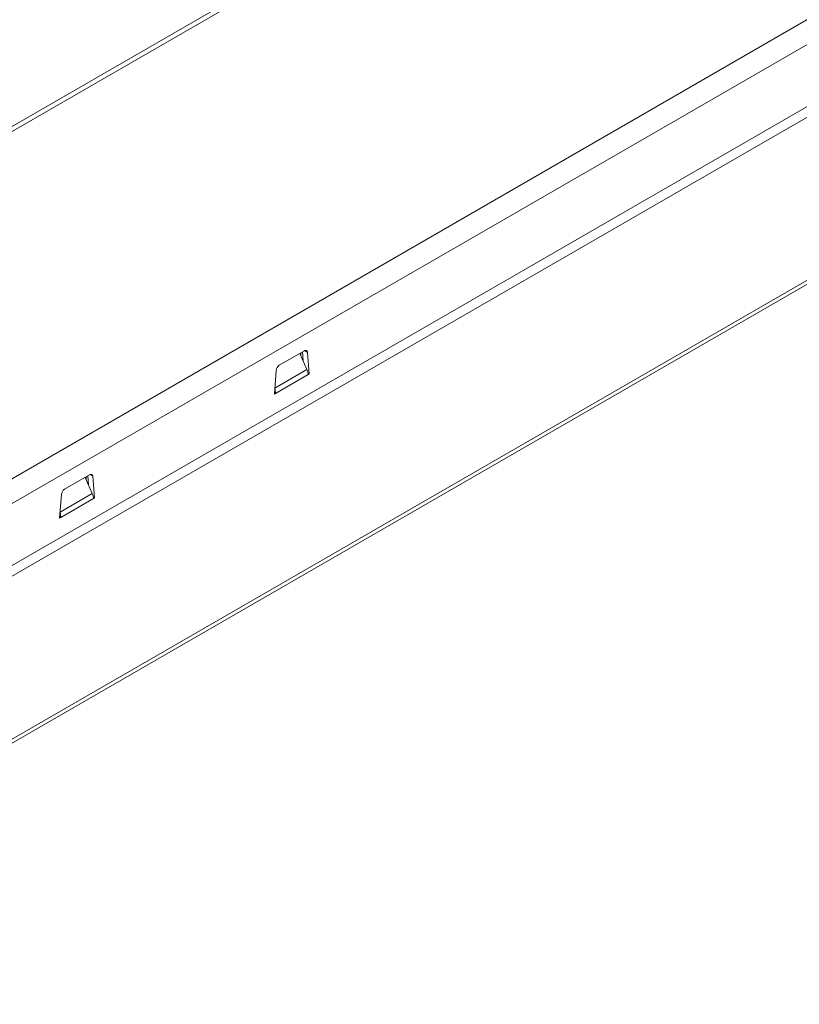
# Model space of a CAD drawing. Header units: millimetres. Extents: x 0 to 840, y -35 to 594.
# Tile 12 of 14: x 621 to 673, y 205 to 270. Entities that reach past the tile are written whole.
import ezdxf

# ---------------------------------------------------------------- set-up
doc = ezdxf.new("R2010")
doc.units = ezdxf.units.MM
doc.header["$LTSCALE"] = 2

msp = doc.modelspace()

# ---------------------------------------------------------------- linework, layer by layer
at = {"color": 7, "linetype": 'Continuous', "lineweight": 15}
for p, q in [((745.476, 334.647), (593.023, 246.639)), ((745.976, 334.598), (593.523, 246.589)), ((765.774, 323.168), (613.322, 235.159)), ((766.482, 321.943), (614.029, 233.935)), ((591.125, 204.927), (789.115, 319.225)), ((591.291, 205.294), (789.281, 319.591)), ((611.038, 227.418), (769.534, 318.916)), ((765.774, 317.452), (614.736, 230.26)), ((640.169, 247.963), (638.519, 247.011)), ((639.867, 247.789), (640.342, 246.731)), ((639.94, 247.627), (639.94, 247.831)), ((640.087, 247.298), (640.041, 247.889)), ((640.493, 246.436), (640.38, 247.861)), ((638.307, 246.665), (638.194, 245.109)), ((638.265, 245.15), (640.422, 246.395)), ((640.493, 246.436), (640.409, 246.484)), ((640.422, 246.395), (640.493, 246.436)), ((638.194, 245.109), (638.265, 245.15)), ((638.2, 245.187), (638.265, 245.15)), ((626.027, 239.799), (624.377, 238.846)), ((625.725, 239.625), (626.2, 238.567)), ((625.798, 239.463), (625.798, 239.667)), ((625.945, 239.134), (625.898, 239.725)), ((626.351, 238.271), (626.238, 239.697)), ((624.165, 238.501), (624.052, 236.945)), ((624.123, 236.985), (626.28, 238.23)), ((626.267, 238.32), (626.351, 238.271)), ((626.28, 238.23), (626.351, 238.271)), ((624.052, 236.945), (624.123, 236.985)), ((624.058, 237.023), (624.123, 236.985))]:
    msp.add_line(p, q, dxfattribs=at)
at = {"color": 8, "linetype": 'Continuous', "lineweight": 15}
for p, q in [((640.38, 247.861), (640.187, 247.973)), ((638.224, 245.508), (640.342, 246.731)), ((626.238, 239.697), (626.045, 239.809)), ((624.081, 237.344), (626.2, 238.567))]:
    msp.add_line(p, q, dxfattribs=at)
at = {"color": 7, "linetype": 'Continuous', "lineweight": 15, "flags": 128}
for points in [[(640.38, 247.861), (640.373, 247.902), (640.359, 247.936), (640.338, 247.963), (640.312, 247.981), (640.281, 247.991), (640.246, 247.991), (640.208, 247.981), (640.169, 247.963)], [(626.238, 239.697), (626.231, 239.738), (626.217, 239.772), (626.196, 239.799), (626.17, 239.817), (626.139, 239.827), (626.104, 239.827), (626.066, 239.817), (626.027, 239.799)]]:
    msp.add_lwpolyline(points, dxfattribs=at)
at = {"color": 7, "linetype": 'Continuous', "lineweight": 15}
for centre, start, end in [((638.771, 246.619), 122.80562, 174.30635), ((624.629, 238.455), 122.79801, 174.31397)]:
    msp.add_arc(centre, 0.466, start, end, dxfattribs=at)
for points, knots in [([(640.342, 246.731), (640.364, 246.673), (640.407, 246.556), (640.417, 246.448), (640.422, 246.395)], [0, 0, 0, 0, 0.499991, 1, 1, 1, 1]), ([(638.265, 245.15), (638.265, 245.206), (638.265, 245.309), (638.234, 245.42), (638.221, 245.47)], [0, 0, 0, 0, 0.549092, 1, 1, 1, 1]), ([(626.2, 238.567), (626.221, 238.509), (626.264, 238.392), (626.275, 238.284), (626.28, 238.23)], [0, 0, 0, 0, 0.499987, 1, 1, 1, 1]), ([(624.123, 236.985), (624.123, 237.042), (624.122, 237.145), (624.092, 237.256), (624.079, 237.306)], [0, 0, 0, 0, 0.5490893, 1, 1, 1, 1])]:
    msp.add_open_spline(points, degree=3, knots=knots, dxfattribs=at)

doc.saveas('drawing.dxf')
